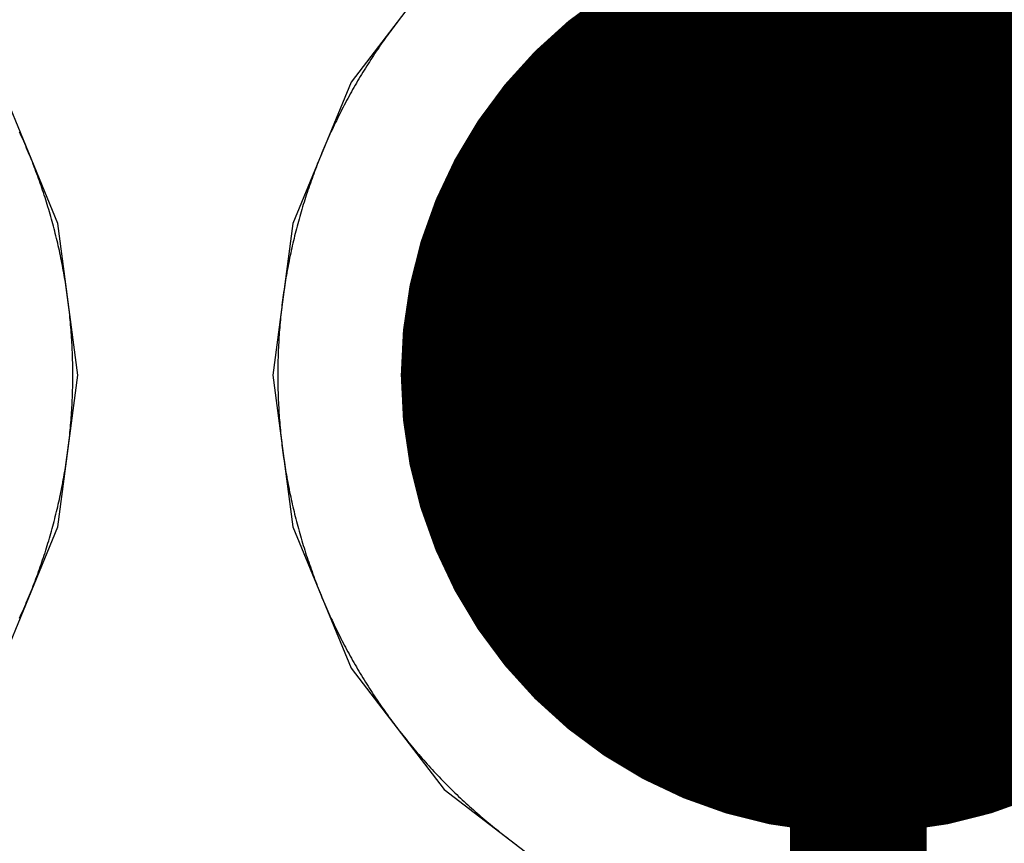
# Model space of a CAD drawing. Extents: x -1.5 to 9, y -3 to 5.
# Tile 153 of 256: x 0.7886 to 0.8607, y 2.8657 to 2.926. Entities that reach past the tile are written whole.
import ezdxf

# ---------------------------------------------------------------- set-up
doc = ezdxf.new("R2010")
doc.units = 0
doc.layers.get('0').update_dxf_attribs({"linetype": 'CONTINUOUS'})
for name, color, linetype in [('qfn16-30-34-a_copper_signal_1', 1, 'CONTINUOUS'), ('qfn16-30-34-a_copper_signal_2', 1, 'CONTINUOUS'), ('qfn16-30-34-a_copper_signal_bot', 5, 'CONTINUOUS'), ('qfn16-30-34-a_copper_signal_top', 1, 'CONTINUOUS'), ('qfn16-30-34-a_drawing_1', 1, 'CONTINUOUS'), ('qfn16-30-34-a_drillmap_1', 1, 'CONTINUOUS'), ('qfn16-30-34-a_pth_drill', 1, 'CONTINUOUS'), ('qfn16-30-34-a_soldermask_bot', 1, 'CONTINUOUS'), ('qfn16-30-34-a_soldermask_top', 1, 'CONTINUOUS')]:
    doc.layers.add(name, color=color, linetype=linetype)

# ---------------------------------------------------------------- blocks, each defined once
blk = doc.blocks.new('D20')
at = {"const_width": 0.005}
blk.add_lwpolyline([(-0.0025, 0, 1), (0.0025, 0, 1)], format="xyb", close=True, dxfattribs=at)
blk = doc.blocks.new('D24')
at = {"const_width": 0.0325}
blk.add_lwpolyline([(-0.01625, 0, 1), (0.01625, 0, 1)], format="xyb", close=True, dxfattribs=at)
blk = doc.blocks.new('D38')
at = {"const_width": 0.0335}
blk.add_lwpolyline([(-0.01675, 0, 1), (0.01675, 0, 1)], format="xyb", close=True, dxfattribs=at)
blk = doc.blocks.new('D60')
at = {"const_width": 0.0225}
blk.add_lwpolyline([(-0.01125, 0, 1), (0.01125, 0, 1)], format="xyb", close=True, dxfattribs=at)
blk = doc.blocks.new('D69')
at = {"const_width": 0.001667}
blk.add_lwpolyline([(-0.000833, 0, 1), (0.000833, 0, 1)], format="xyb", close=True, dxfattribs=at)
blk = doc.blocks.new('D44')
at = {"const_width": 0.0025}
blk.add_lwpolyline([(-0.00125, 0, 1), (0.00125, 0, 1)], format="xyb", close=True, dxfattribs=at)

msp = doc.modelspace()

# ---------------------------------------------------------------- linework, layer by layer
at = {"layer": 'qfn16-30-34-a_copper_signal_1', "color": 1}
for points in [[(0.816432, 2.926066), (0.81632, 2.925921), (0.816208, 2.925775), (0.816097, 2.925629), (0.815987, 2.925483), (0.815877, 2.925336), (0.815768, 2.925188), (0.81566, 2.92504), (0.815552, 2.924892), (0.815445, 2.924743), (0.815339, 2.924594), (0.815233, 2.924444), (0.815128, 2.924294), (0.815023, 2.924143), (0.814919, 2.923992), (0.814816, 2.92384), (0.814713, 2.923688), (0.814612, 2.923535), (0.81451, 2.923383), (0.81441, 2.923229), (0.81431, 2.923075), (0.814211, 2.922921), (0.814112, 2.922767), (0.814014, 2.922611), (0.813917, 2.922456), (0.81382, 2.9223), (0.813724, 2.922144), (0.813629, 2.921987), (0.813535, 2.92183), (0.813441, 2.921672), (0.813348, 2.921514), (0.813255, 2.921356), (0.813163, 2.921197), (0.813072, 2.921038), (0.812982, 2.920878), (0.812892, 2.920718), (0.812803, 2.920558), (0.812715, 2.920397), (0.812627, 2.920236), (0.81254, 2.920075), (0.812454, 2.919913), (0.812368, 2.919751), (0.812283, 2.919588), (0.812199, 2.919425), (0.812115, 2.919262), (0.812033, 2.919098), (0.811951, 2.918934), (0.811869, 2.91877), (0.811789, 2.918605), (0.811709, 2.91844), (0.81163, 2.918275), (0.811551, 2.918109), (0.811473, 2.917943), (0.811396, 2.917776), (0.81132, 2.91761), (0.811244, 2.917443), (0.811169, 2.917275), (0.811095, 2.917107), (0.811022, 2.916939), (0.810949, 2.916771), (0.810877, 2.916602), (0.810806, 2.916433), (0.810735, 2.916264), (0.810665, 2.916095), (0.810596, 2.915925), (0.810528, 2.915754), (0.81046, 2.915584), (0.810393, 2.915413), (0.810327, 2.915242), (0.810262, 2.915071), (0.810197, 2.914899), (0.810133, 2.914727), (0.81007, 2.914555), (0.810008, 2.914383), (0.809946, 2.91421), (0.809885, 2.914037), (0.809825, 2.913864), (0.809765, 2.91369), (0.809707, 2.913516), (0.809649, 2.913342), (0.809591, 2.913168), (0.809535, 2.912994), (0.809479, 2.912819), (0.809424, 2.912644), (0.80937, 2.912469), (0.809317, 2.912293), (0.809264, 2.912118), (0.809212, 2.911942), (0.809161, 2.911765), (0.809111, 2.911589), (0.809061, 2.911413), (0.809012, 2.911236), (0.808964, 2.911059), (0.808917, 2.910882), (0.80887, 2.910704), (0.808824, 2.910527), (0.808779, 2.910349), (0.808735, 2.910171), (0.808691, 2.909993), (0.808649, 2.909814), (0.808607, 2.909636), (0.808566, 2.909457), (0.808525, 2.909278), (0.808485, 2.909099), (0.808447, 2.90892), (0.808408, 2.908741), (0.808371, 2.908561), (0.808335, 2.908381), (0.808299, 2.908201), (0.808264, 2.908021), (0.80823, 2.907841), (0.808196, 2.907661), (0.808163, 2.90748), (0.808131, 2.9073), (0.8081, 2.907119), (0.80807, 2.906938), (0.80804, 2.906757), (0.808012, 2.906576), (0.807984, 2.906395), (0.807957, 2.906213), (0.80793, 2.906032), (0.807904, 2.90585), (0.80788, 2.905669), (0.807856, 2.905487), (0.807832, 2.905305), (0.80781, 2.905123), (0.807788, 2.904941), (0.807767, 2.904758), (0.807747, 2.904576), (0.807728, 2.904394), (0.807709, 2.904211), (0.807691, 2.904029), (0.807674, 2.903846), (0.807658, 2.903664), (0.807643, 2.903481), (0.807628, 2.903298), (0.807614, 2.903115), (0.807601, 2.902932), (0.807589, 2.902749), (0.807577, 2.902566), (0.807567, 2.902383), (0.807557, 2.9022), (0.807548, 2.902017), (0.807539, 2.901834), (0.807532, 2.90165), (0.807525, 2.901467), (0.807519, 2.901284), (0.807514, 2.9011), (0.80751, 2.900917), (0.807506, 2.900734), (0.807504, 2.90055), (0.807501, 2.900367), (0.8075, 2.900183), (0.8075, 2.9), (0.8075, 2.899817), (0.807501, 2.899633), (0.807504, 2.89945), (0.807506, 2.899266), (0.80751, 2.899083), (0.807514, 2.8989), (0.807519, 2.898716), (0.807525, 2.898533), (0.807532, 2.89835), (0.807539, 2.898166), (0.807548, 2.897983), (0.807557, 2.8978), (0.807567, 2.897617), (0.807577, 2.897434), (0.807589, 2.897251), (0.807601, 2.897068), (0.807614, 2.896885), (0.807628, 2.896702), (0.807643, 2.896519), (0.807658, 2.896336), (0.807674, 2.896154), (0.807691, 2.895971), (0.807709, 2.895789), (0.807728, 2.895606), (0.807747, 2.895424), (0.807767, 2.895242), (0.807788, 2.895059), (0.80781, 2.894877), (0.807832, 2.894695), (0.807856, 2.894513), (0.80788, 2.894331), (0.807904, 2.89415), (0.80793, 2.893968), (0.807957, 2.893787), (0.807984, 2.893605), (0.808012, 2.893424), (0.80804, 2.893243), (0.80807, 2.893062), (0.8081, 2.892881), (0.808131, 2.8927), (0.808163, 2.89252), (0.808196, 2.892339), (0.80823, 2.892159), (0.808264, 2.891979), (0.808299, 2.891799), (0.808335, 2.891619), (0.808371, 2.891439), (0.808408, 2.891259), (0.808447, 2.89108), (0.808485, 2.890901), (0.808525, 2.890722), (0.808566, 2.890543), (0.808607, 2.890364), (0.808649, 2.890186), (0.808691, 2.890007), (0.808735, 2.889829), (0.808779, 2.889651), (0.808824, 2.889473), (0.80887, 2.889296), (0.808917, 2.889118), (0.808964, 2.888941), (0.809012, 2.888764), (0.809061, 2.888587), (0.809111, 2.888411), (0.809161, 2.888235), (0.809212, 2.888058), (0.809264, 2.887882), (0.809317, 2.887707), (0.80937, 2.887531), (0.809424, 2.887356), (0.809479, 2.887181), (0.809535, 2.887006), (0.809591, 2.886832), (0.809649, 2.886658), (0.809707, 2.886484), (0.809765, 2.88631), (0.809825, 2.886136), (0.809885, 2.885963), (0.809946, 2.88579), (0.810008, 2.885617), (0.81007, 2.885445), (0.810133, 2.885273), (0.810197, 2.885101), (0.810262, 2.884929), (0.810327, 2.884758), (0.810393, 2.884587), (0.81046, 2.884416), (0.810528, 2.884246), (0.810596, 2.884075), (0.810665, 2.883905), (0.810735, 2.883736), (0.810806, 2.883567), (0.810877, 2.883398), (0.810949, 2.883229), (0.811022, 2.883061), (0.811095, 2.882893), (0.811169, 2.882725), (0.811244, 2.882557), (0.81132, 2.88239), (0.811396, 2.882224), (0.811473, 2.882057), (0.811551, 2.881891), (0.81163, 2.881725), (0.811709, 2.88156), (0.811789, 2.881395), (0.811869, 2.88123), (0.811951, 2.881066), (0.812033, 2.880902), (0.812115, 2.880738), (0.812199, 2.880575), (0.812283, 2.880412), (0.812368, 2.880249), (0.812454, 2.880087), (0.81254, 2.879925), (0.812627, 2.879764), (0.812715, 2.879603), (0.812803, 2.879442), (0.812892, 2.879282), (0.812982, 2.879122), (0.813072, 2.878962), (0.813163, 2.878803), (0.813255, 2.878644), (0.813348, 2.878486), (0.813441, 2.878328), (0.813535, 2.87817), (0.813629, 2.878013), (0.813724, 2.877856), (0.81382, 2.8777), (0.813917, 2.877544), (0.814014, 2.877389), (0.814112, 2.877233), (0.814211, 2.877079), (0.81431, 2.876925), (0.81441, 2.876771), (0.81451, 2.876617), (0.814612, 2.876465), (0.814713, 2.876312), (0.814816, 2.87616), (0.814919, 2.876008), (0.815023, 2.875857), (0.815128, 2.875706), (0.815233, 2.875556), (0.815339, 2.875406), (0.815445, 2.875257), (0.815552, 2.875108), (0.81566, 2.87496), (0.815768, 2.874812), (0.815877, 2.874664), (0.815987, 2.874517), (0.816097, 2.874371), (0.816208, 2.874225), (0.81632, 2.874079), (0.816432, 2.873934), (0.816545, 2.873789), (0.816658, 2.873645), (0.816772, 2.873502), (0.816887, 2.873358), (0.817002, 2.873216), (0.817118, 2.873074), (0.817234, 2.872932), (0.817351, 2.872791), (0.817469, 2.87265), (0.817588, 2.87251), (0.817707, 2.87237), (0.817826, 2.872231), (0.817946, 2.872093), (0.818067, 2.871955), (0.818188, 2.871817), (0.81831, 2.87168), (0.818433, 2.871544), (0.818556, 2.871408), (0.818679, 2.871272), (0.818804, 2.871137), (0.818928, 2.871003), (0.819054, 2.870869), (0.81918, 2.870736), (0.819307, 2.870603), (0.819434, 2.870471), (0.819561, 2.87034), (0.81969, 2.870208), (0.819818, 2.870078), (0.819948, 2.869948), (0.820078, 2.869818), (0.820208, 2.86969), (0.82034, 2.869561), (0.820471, 2.869434), (0.820603, 2.869307), (0.820736, 2.86918), (0.820869, 2.869054), (0.821003, 2.868928), (0.821137, 2.868804), (0.821272, 2.868679), (0.821408, 2.868556), (0.821544, 2.868433), (0.82168, 2.86831), (0.821817, 2.868188), (0.821955, 2.868067), (0.822093, 2.867946), (0.822231, 2.867826), (0.82237, 2.867706), (0.82251, 2.867588), (0.82265, 2.867469), (0.822791, 2.867352), (0.822932, 2.867234), (0.823074, 2.867118), (0.823216, 2.867002), (0.823359, 2.866887), (0.823502, 2.866772), (0.823645, 2.866658), (0.823789, 2.866545), (0.823934, 2.866432), (0.824079, 2.86632), (0.824225, 2.866208), (0.824371, 2.866097), (0.824517, 2.865987), (0.824664, 2.865877), (0.824812, 2.865768), (0.82496, 2.86566)], [(0.788604, 2.882224), (0.78868, 2.88239), (0.788756, 2.882557), (0.788831, 2.882725), (0.788905, 2.882893), (0.788978, 2.883061), (0.789051, 2.883229), (0.789123, 2.883398), (0.789194, 2.883567), (0.789265, 2.883736), (0.789335, 2.883905), (0.789404, 2.884075), (0.789472, 2.884246), (0.78954, 2.884416), (0.789607, 2.884587), (0.789673, 2.884758), (0.789738, 2.884929), (0.789803, 2.885101), (0.789867, 2.885273), (0.78993, 2.885445), (0.789992, 2.885617), (0.790054, 2.88579), (0.790115, 2.885963), (0.790175, 2.886136), (0.790235, 2.88631), (0.790293, 2.886484), (0.790351, 2.886658), (0.790409, 2.886832), (0.790465, 2.887006), (0.790521, 2.887181), (0.790576, 2.887356), (0.79063, 2.887531), (0.790683, 2.887707), (0.790736, 2.887882), (0.790788, 2.888058), (0.790839, 2.888235), (0.790889, 2.888411), (0.790939, 2.888587), (0.790988, 2.888764), (0.791036, 2.888941), (0.791083, 2.889118), (0.79113, 2.889296), (0.791176, 2.889473), (0.791221, 2.889651), (0.791265, 2.889829), (0.791309, 2.890007), (0.791351, 2.890186), (0.791393, 2.890364), (0.791434, 2.890543), (0.791475, 2.890722), (0.791515, 2.890901), (0.791553, 2.89108), (0.791592, 2.891259), (0.791629, 2.891439), (0.791665, 2.891619), (0.791701, 2.891799), (0.791736, 2.891979), (0.79177, 2.892159), (0.791804, 2.892339), (0.791837, 2.89252), (0.791869, 2.8927), (0.7919, 2.892881), (0.79193, 2.893062), (0.79196, 2.893243), (0.791988, 2.893424), (0.792016, 2.893605), (0.792043, 2.893787), (0.79207, 2.893968), (0.792096, 2.89415), (0.79212, 2.894331), (0.792144, 2.894513), (0.792168, 2.894695), (0.79219, 2.894877), (0.792212, 2.895059), (0.792233, 2.895242), (0.792253, 2.895424), (0.792272, 2.895606), (0.792291, 2.895789), (0.792309, 2.895971), (0.792326, 2.896154), (0.792342, 2.896336), (0.792357, 2.896519), (0.792372, 2.896702), (0.792386, 2.896885), (0.792399, 2.897068), (0.792411, 2.897251), (0.792423, 2.897434), (0.792433, 2.897617), (0.792443, 2.8978), (0.792452, 2.897983), (0.792461, 2.898166), (0.792468, 2.89835), (0.792475, 2.898533), (0.792481, 2.898716), (0.792486, 2.8989), (0.79249, 2.899083), (0.792494, 2.899266), (0.792496, 2.89945), (0.792499, 2.899633), (0.7925, 2.899817), (0.7925, 2.9), (0.7925, 2.900183), (0.792499, 2.900367), (0.792496, 2.90055), (0.792494, 2.900734), (0.79249, 2.900917), (0.792486, 2.9011), (0.792481, 2.901284), (0.792475, 2.901467), (0.792468, 2.90165), (0.792461, 2.901834), (0.792452, 2.902017), (0.792443, 2.9022), (0.792433, 2.902383), (0.792423, 2.902566), (0.792411, 2.902749), (0.792399, 2.902932), (0.792386, 2.903115), (0.792372, 2.903298), (0.792357, 2.903481), (0.792342, 2.903664), (0.792326, 2.903846), (0.792309, 2.904029), (0.792291, 2.904211), (0.792272, 2.904394), (0.792253, 2.904576), (0.792233, 2.904758), (0.792212, 2.904941), (0.79219, 2.905123), (0.792168, 2.905305), (0.792144, 2.905487), (0.79212, 2.905669), (0.792096, 2.90585), (0.79207, 2.906032), (0.792043, 2.906213), (0.792016, 2.906395), (0.791988, 2.906576), (0.79196, 2.906757), (0.79193, 2.906938), (0.7919, 2.907119), (0.791869, 2.9073), (0.791837, 2.90748), (0.791804, 2.907661), (0.79177, 2.907841), (0.791736, 2.908021), (0.791701, 2.908201), (0.791665, 2.908381), (0.791629, 2.908561), (0.791592, 2.908741), (0.791553, 2.90892), (0.791515, 2.909099), (0.791475, 2.909278), (0.791434, 2.909457), (0.791393, 2.909636), (0.791351, 2.909814), (0.791309, 2.909993), (0.791265, 2.910171), (0.791221, 2.910349), (0.791176, 2.910527), (0.79113, 2.910704), (0.791083, 2.910882), (0.791036, 2.911059), (0.790988, 2.911236), (0.790939, 2.911413), (0.790889, 2.911589), (0.790839, 2.911765), (0.790788, 2.911942), (0.790736, 2.912118), (0.790683, 2.912293), (0.79063, 2.912469), (0.790576, 2.912644), (0.790521, 2.912819), (0.790465, 2.912994), (0.790409, 2.913168), (0.790351, 2.913342), (0.790293, 2.913516), (0.790235, 2.91369), (0.790175, 2.913864), (0.790115, 2.914037), (0.790054, 2.91421), (0.789992, 2.914383), (0.78993, 2.914555), (0.789867, 2.914727), (0.789803, 2.914899), (0.789738, 2.915071), (0.789673, 2.915242), (0.789607, 2.915413), (0.78954, 2.915584), (0.789472, 2.915754), (0.789404, 2.915925), (0.789335, 2.916095), (0.789265, 2.916264), (0.789194, 2.916433), (0.789123, 2.916602), (0.789051, 2.916771), (0.788978, 2.916939), (0.788905, 2.917107), (0.788831, 2.917275), (0.788756, 2.917443), (0.78868, 2.91761), (0.788604, 2.917776)]]:
    msp.add_lwpolyline(points, dxfattribs=at)
at = {"layer": 'qfn16-30-34-a_copper_signal_2', "color": 1}
for points in [[(0.816432, 2.926066), (0.81632, 2.925921), (0.816208, 2.925775), (0.816097, 2.925629), (0.815987, 2.925483), (0.815877, 2.925336), (0.815768, 2.925188), (0.81566, 2.92504), (0.815552, 2.924892), (0.815445, 2.924743), (0.815339, 2.924594), (0.815233, 2.924444), (0.815128, 2.924294), (0.815023, 2.924143), (0.814919, 2.923992), (0.814816, 2.92384), (0.814713, 2.923688), (0.814612, 2.923535), (0.81451, 2.923383), (0.81441, 2.923229), (0.81431, 2.923075), (0.814211, 2.922921), (0.814112, 2.922767), (0.814014, 2.922611), (0.813917, 2.922456), (0.81382, 2.9223), (0.813724, 2.922144), (0.813629, 2.921987), (0.813535, 2.92183), (0.813441, 2.921672), (0.813348, 2.921514), (0.813255, 2.921356), (0.813163, 2.921197), (0.813072, 2.921038), (0.812982, 2.920878), (0.812892, 2.920718), (0.812803, 2.920558), (0.812715, 2.920397), (0.812627, 2.920236), (0.81254, 2.920075), (0.812454, 2.919913), (0.812368, 2.919751), (0.812283, 2.919588), (0.812199, 2.919425), (0.812115, 2.919262), (0.812033, 2.919098), (0.811951, 2.918934), (0.811869, 2.91877), (0.811789, 2.918605), (0.811709, 2.91844), (0.81163, 2.918275), (0.811551, 2.918109), (0.811473, 2.917943), (0.811396, 2.917776), (0.81132, 2.91761), (0.811244, 2.917443), (0.811169, 2.917275), (0.811095, 2.917107), (0.811022, 2.916939), (0.810949, 2.916771), (0.810877, 2.916602), (0.810806, 2.916433), (0.810735, 2.916264), (0.810665, 2.916095), (0.810596, 2.915925), (0.810528, 2.915754), (0.81046, 2.915584), (0.810393, 2.915413), (0.810327, 2.915242), (0.810262, 2.915071), (0.810197, 2.914899), (0.810133, 2.914727), (0.81007, 2.914555), (0.810008, 2.914383), (0.809946, 2.91421), (0.809885, 2.914037), (0.809825, 2.913864), (0.809765, 2.91369), (0.809707, 2.913516), (0.809649, 2.913342), (0.809591, 2.913168), (0.809535, 2.912994), (0.809479, 2.912819), (0.809424, 2.912644), (0.80937, 2.912469), (0.809317, 2.912293), (0.809264, 2.912118), (0.809212, 2.911942), (0.809161, 2.911765), (0.809111, 2.911589), (0.809061, 2.911413), (0.809012, 2.911236), (0.808964, 2.911059), (0.808917, 2.910882), (0.80887, 2.910704), (0.808824, 2.910527), (0.808779, 2.910349), (0.808735, 2.910171), (0.808691, 2.909993), (0.808649, 2.909814), (0.808607, 2.909636), (0.808566, 2.909457), (0.808525, 2.909278), (0.808485, 2.909099), (0.808447, 2.90892), (0.808408, 2.908741), (0.808371, 2.908561), (0.808335, 2.908381), (0.808299, 2.908201), (0.808264, 2.908021), (0.80823, 2.907841), (0.808196, 2.907661), (0.808163, 2.90748), (0.808131, 2.9073), (0.8081, 2.907119), (0.80807, 2.906938), (0.80804, 2.906757), (0.808012, 2.906576), (0.807984, 2.906395), (0.807957, 2.906213), (0.80793, 2.906032), (0.807904, 2.90585), (0.80788, 2.905669), (0.807856, 2.905487), (0.807832, 2.905305), (0.80781, 2.905123), (0.807788, 2.904941), (0.807767, 2.904758), (0.807747, 2.904576), (0.807728, 2.904394), (0.807709, 2.904211), (0.807691, 2.904029), (0.807674, 2.903846), (0.807658, 2.903664), (0.807643, 2.903481), (0.807628, 2.903298), (0.807614, 2.903115), (0.807601, 2.902932), (0.807589, 2.902749), (0.807577, 2.902566), (0.807567, 2.902383), (0.807557, 2.9022), (0.807548, 2.902017), (0.807539, 2.901834), (0.807532, 2.90165), (0.807525, 2.901467), (0.807519, 2.901284), (0.807514, 2.9011), (0.80751, 2.900917), (0.807506, 2.900734), (0.807504, 2.90055), (0.807501, 2.900367), (0.8075, 2.900183), (0.8075, 2.9), (0.8075, 2.899817), (0.807501, 2.899633), (0.807504, 2.89945), (0.807506, 2.899266), (0.80751, 2.899083), (0.807514, 2.8989), (0.807519, 2.898716), (0.807525, 2.898533), (0.807532, 2.89835), (0.807539, 2.898166), (0.807548, 2.897983), (0.807557, 2.8978), (0.807567, 2.897617), (0.807577, 2.897434), (0.807589, 2.897251), (0.807601, 2.897068), (0.807614, 2.896885), (0.807628, 2.896702), (0.807643, 2.896519), (0.807658, 2.896336), (0.807674, 2.896154), (0.807691, 2.895971), (0.807709, 2.895789), (0.807728, 2.895606), (0.807747, 2.895424), (0.807767, 2.895242), (0.807788, 2.895059), (0.80781, 2.894877), (0.807832, 2.894695), (0.807856, 2.894513), (0.80788, 2.894331), (0.807904, 2.89415), (0.80793, 2.893968), (0.807957, 2.893787), (0.807984, 2.893605), (0.808012, 2.893424), (0.80804, 2.893243), (0.80807, 2.893062), (0.8081, 2.892881), (0.808131, 2.8927), (0.808163, 2.89252), (0.808196, 2.892339), (0.80823, 2.892159), (0.808264, 2.891979), (0.808299, 2.891799), (0.808335, 2.891619), (0.808371, 2.891439), (0.808408, 2.891259), (0.808447, 2.89108), (0.808485, 2.890901), (0.808525, 2.890722), (0.808566, 2.890543), (0.808607, 2.890364), (0.808649, 2.890186), (0.808691, 2.890007), (0.808735, 2.889829), (0.808779, 2.889651), (0.808824, 2.889473), (0.80887, 2.889296), (0.808917, 2.889118), (0.808964, 2.888941), (0.809012, 2.888764), (0.809061, 2.888587), (0.809111, 2.888411), (0.809161, 2.888235), (0.809212, 2.888058), (0.809264, 2.887882), (0.809317, 2.887707), (0.80937, 2.887531), (0.809424, 2.887356), (0.809479, 2.887181), (0.809535, 2.887006), (0.809591, 2.886832), (0.809649, 2.886658), (0.809707, 2.886484), (0.809765, 2.88631), (0.809825, 2.886136), (0.809885, 2.885963), (0.809946, 2.88579), (0.810008, 2.885617), (0.81007, 2.885445), (0.810133, 2.885273), (0.810197, 2.885101), (0.810262, 2.884929), (0.810327, 2.884758), (0.810393, 2.884587), (0.81046, 2.884416), (0.810528, 2.884246), (0.810596, 2.884075), (0.810665, 2.883905), (0.810735, 2.883736), (0.810806, 2.883567), (0.810877, 2.883398), (0.810949, 2.883229), (0.811022, 2.883061), (0.811095, 2.882893), (0.811169, 2.882725), (0.811244, 2.882557), (0.81132, 2.88239), (0.811396, 2.882224), (0.811473, 2.882057), (0.811551, 2.881891), (0.81163, 2.881725), (0.811709, 2.88156), (0.811789, 2.881395), (0.811869, 2.88123), (0.811951, 2.881066), (0.812033, 2.880902), (0.812115, 2.880738), (0.812199, 2.880575), (0.812283, 2.880412), (0.812368, 2.880249), (0.812454, 2.880087), (0.81254, 2.879925), (0.812627, 2.879764), (0.812715, 2.879603), (0.812803, 2.879442), (0.812892, 2.879282), (0.812982, 2.879122), (0.813072, 2.878962), (0.813163, 2.878803), (0.813255, 2.878644), (0.813348, 2.878486), (0.813441, 2.878328), (0.813535, 2.87817), (0.813629, 2.878013), (0.813724, 2.877856), (0.81382, 2.8777), (0.813917, 2.877544), (0.814014, 2.877389), (0.814112, 2.877233), (0.814211, 2.877079), (0.81431, 2.876925), (0.81441, 2.876771), (0.81451, 2.876617), (0.814612, 2.876465), (0.814713, 2.876312), (0.814816, 2.87616), (0.814919, 2.876008), (0.815023, 2.875857), (0.815128, 2.875706), (0.815233, 2.875556), (0.815339, 2.875406), (0.815445, 2.875257), (0.815552, 2.875108), (0.81566, 2.87496), (0.815768, 2.874812), (0.815877, 2.874664), (0.815987, 2.874517), (0.816097, 2.874371), (0.816208, 2.874225), (0.81632, 2.874079), (0.816432, 2.873934), (0.816545, 2.873789), (0.816658, 2.873645), (0.816772, 2.873502), (0.816887, 2.873358), (0.817002, 2.873216), (0.817118, 2.873074), (0.817234, 2.872932), (0.817351, 2.872791), (0.817469, 2.87265), (0.817588, 2.87251), (0.817707, 2.87237), (0.817826, 2.872231), (0.817946, 2.872093), (0.818067, 2.871955), (0.818188, 2.871817), (0.81831, 2.87168), (0.818433, 2.871544), (0.818556, 2.871408), (0.818679, 2.871272), (0.818804, 2.871137), (0.818928, 2.871003), (0.819054, 2.870869), (0.81918, 2.870736), (0.819307, 2.870603), (0.819434, 2.870471), (0.819561, 2.87034), (0.81969, 2.870208), (0.819818, 2.870078), (0.819948, 2.869948), (0.820078, 2.869818), (0.820208, 2.86969), (0.82034, 2.869561), (0.820471, 2.869434), (0.820603, 2.869307), (0.820736, 2.86918), (0.820869, 2.869054), (0.821003, 2.868928), (0.821137, 2.868804), (0.821272, 2.868679), (0.821408, 2.868556), (0.821544, 2.868433), (0.82168, 2.86831), (0.821817, 2.868188), (0.821955, 2.868067), (0.822093, 2.867946), (0.822231, 2.867826), (0.82237, 2.867706), (0.82251, 2.867588), (0.82265, 2.867469), (0.822791, 2.867352), (0.822932, 2.867234), (0.823074, 2.867118), (0.823216, 2.867002), (0.823359, 2.866887), (0.823502, 2.866772), (0.823645, 2.866658), (0.823789, 2.866545), (0.823934, 2.866432), (0.824079, 2.86632), (0.824225, 2.866208), (0.824371, 2.866097), (0.824517, 2.865987), (0.824664, 2.865877), (0.824812, 2.865768), (0.82496, 2.86566)], [(0.788604, 2.882224), (0.78868, 2.88239), (0.788756, 2.882557), (0.788831, 2.882725), (0.788905, 2.882893), (0.788978, 2.883061), (0.789051, 2.883229), (0.789123, 2.883398), (0.789194, 2.883567), (0.789265, 2.883736), (0.789335, 2.883905), (0.789404, 2.884075), (0.789472, 2.884246), (0.78954, 2.884416), (0.789607, 2.884587), (0.789673, 2.884758), (0.789738, 2.884929), (0.789803, 2.885101), (0.789867, 2.885273), (0.78993, 2.885445), (0.789992, 2.885617), (0.790054, 2.88579), (0.790115, 2.885963), (0.790175, 2.886136), (0.790235, 2.88631), (0.790293, 2.886484), (0.790351, 2.886658), (0.790409, 2.886832), (0.790465, 2.887006), (0.790521, 2.887181), (0.790576, 2.887356), (0.79063, 2.887531), (0.790683, 2.887707), (0.790736, 2.887882), (0.790788, 2.888058), (0.790839, 2.888235), (0.790889, 2.888411), (0.790939, 2.888587), (0.790988, 2.888764), (0.791036, 2.888941), (0.791083, 2.889118), (0.79113, 2.889296), (0.791176, 2.889473), (0.791221, 2.889651), (0.791265, 2.889829), (0.791309, 2.890007), (0.791351, 2.890186), (0.791393, 2.890364), (0.791434, 2.890543), (0.791475, 2.890722), (0.791515, 2.890901), (0.791553, 2.89108), (0.791592, 2.891259), (0.791629, 2.891439), (0.791665, 2.891619), (0.791701, 2.891799), (0.791736, 2.891979), (0.79177, 2.892159), (0.791804, 2.892339), (0.791837, 2.89252), (0.791869, 2.8927), (0.7919, 2.892881), (0.79193, 2.893062), (0.79196, 2.893243), (0.791988, 2.893424), (0.792016, 2.893605), (0.792043, 2.893787), (0.79207, 2.893968), (0.792096, 2.89415), (0.79212, 2.894331), (0.792144, 2.894513), (0.792168, 2.894695), (0.79219, 2.894877), (0.792212, 2.895059), (0.792233, 2.895242), (0.792253, 2.895424), (0.792272, 2.895606), (0.792291, 2.895789), (0.792309, 2.895971), (0.792326, 2.896154), (0.792342, 2.896336), (0.792357, 2.896519), (0.792372, 2.896702), (0.792386, 2.896885), (0.792399, 2.897068), (0.792411, 2.897251), (0.792423, 2.897434), (0.792433, 2.897617), (0.792443, 2.8978), (0.792452, 2.897983), (0.792461, 2.898166), (0.792468, 2.89835), (0.792475, 2.898533), (0.792481, 2.898716), (0.792486, 2.8989), (0.79249, 2.899083), (0.792494, 2.899266), (0.792496, 2.89945), (0.792499, 2.899633), (0.7925, 2.899817), (0.7925, 2.9), (0.7925, 2.900183), (0.792499, 2.900367), (0.792496, 2.90055), (0.792494, 2.900734), (0.79249, 2.900917), (0.792486, 2.9011), (0.792481, 2.901284), (0.792475, 2.901467), (0.792468, 2.90165), (0.792461, 2.901834), (0.792452, 2.902017), (0.792443, 2.9022), (0.792433, 2.902383), (0.792423, 2.902566), (0.792411, 2.902749), (0.792399, 2.902932), (0.792386, 2.903115), (0.792372, 2.903298), (0.792357, 2.903481), (0.792342, 2.903664), (0.792326, 2.903846), (0.792309, 2.904029), (0.792291, 2.904211), (0.792272, 2.904394), (0.792253, 2.904576), (0.792233, 2.904758), (0.792212, 2.904941), (0.79219, 2.905123), (0.792168, 2.905305), (0.792144, 2.905487), (0.79212, 2.905669), (0.792096, 2.90585), (0.79207, 2.906032), (0.792043, 2.906213), (0.792016, 2.906395), (0.791988, 2.906576), (0.79196, 2.906757), (0.79193, 2.906938), (0.7919, 2.907119), (0.791869, 2.9073), (0.791837, 2.90748), (0.791804, 2.907661), (0.79177, 2.907841), (0.791736, 2.908021), (0.791701, 2.908201), (0.791665, 2.908381), (0.791629, 2.908561), (0.791592, 2.908741), (0.791553, 2.90892), (0.791515, 2.909099), (0.791475, 2.909278), (0.791434, 2.909457), (0.791393, 2.909636), (0.791351, 2.909814), (0.791309, 2.909993), (0.791265, 2.910171), (0.791221, 2.910349), (0.791176, 2.910527), (0.79113, 2.910704), (0.791083, 2.910882), (0.791036, 2.911059), (0.790988, 2.911236), (0.790939, 2.911413), (0.790889, 2.911589), (0.790839, 2.911765), (0.790788, 2.911942), (0.790736, 2.912118), (0.790683, 2.912293), (0.79063, 2.912469), (0.790576, 2.912644), (0.790521, 2.912819), (0.790465, 2.912994), (0.790409, 2.913168), (0.790351, 2.913342), (0.790293, 2.913516), (0.790235, 2.91369), (0.790175, 2.913864), (0.790115, 2.914037), (0.790054, 2.91421), (0.789992, 2.914383), (0.78993, 2.914555), (0.789867, 2.914727), (0.789803, 2.914899), (0.789738, 2.915071), (0.789673, 2.915242), (0.789607, 2.915413), (0.78954, 2.915584), (0.789472, 2.915754), (0.789404, 2.915925), (0.789335, 2.916095), (0.789265, 2.916264), (0.789194, 2.916433), (0.789123, 2.916602), (0.789051, 2.916771), (0.788978, 2.916939), (0.788905, 2.917107), (0.788831, 2.917275), (0.788756, 2.917443), (0.78868, 2.91761), (0.788604, 2.917776)]]:
    msp.add_lwpolyline(points, dxfattribs=at)
at = {"layer": 'qfn16-30-34-a_copper_signal_bot', "color": 5}
for points in [[(0.85, 2.942867), (0.838905, 2.941406), (0.828567, 2.937124), (0.819689, 2.930311), (0.812876, 2.921433), (0.808594, 2.911095), (0.807133, 2.9), (0.808594, 2.888905), (0.812876, 2.878567), (0.819689, 2.869689), (0.828567, 2.862876)], [(0.787124, 2.878567), (0.791406, 2.888905), (0.792867, 2.9), (0.791406, 2.911095), (0.787124, 2.921433)]]:
    msp.add_lwpolyline(points, dxfattribs=at)
at = {"layer": 'qfn16-30-34-a_copper_signal_top', "color": 1}
for points in [[(0.816432, 2.926066), (0.81632, 2.925921), (0.816208, 2.925775), (0.816097, 2.925629), (0.815987, 2.925483), (0.815877, 2.925336), (0.815768, 2.925188), (0.81566, 2.92504), (0.815552, 2.924892), (0.815445, 2.924743), (0.815339, 2.924594), (0.815233, 2.924444), (0.815128, 2.924294), (0.815023, 2.924143), (0.814919, 2.923992), (0.814816, 2.92384), (0.814713, 2.923688), (0.814612, 2.923535), (0.81451, 2.923383), (0.81441, 2.923229), (0.81431, 2.923075), (0.814211, 2.922921), (0.814112, 2.922767), (0.814014, 2.922611), (0.813917, 2.922456), (0.81382, 2.9223), (0.813724, 2.922144), (0.813629, 2.921987), (0.813535, 2.92183), (0.813441, 2.921672), (0.813348, 2.921514), (0.813255, 2.921356), (0.813163, 2.921197), (0.813072, 2.921038), (0.812982, 2.920878), (0.812892, 2.920718), (0.812803, 2.920558), (0.812715, 2.920397), (0.812627, 2.920236), (0.81254, 2.920075), (0.812454, 2.919913), (0.812368, 2.919751), (0.812283, 2.919588), (0.812199, 2.919425), (0.812115, 2.919262), (0.812033, 2.919098), (0.811951, 2.918934), (0.811869, 2.91877), (0.811789, 2.918605), (0.811709, 2.91844), (0.81163, 2.918275), (0.811551, 2.918109), (0.811473, 2.917943), (0.811396, 2.917776), (0.81132, 2.91761), (0.811244, 2.917443), (0.811169, 2.917275), (0.811095, 2.917107), (0.811022, 2.916939), (0.810949, 2.916771), (0.810877, 2.916602), (0.810806, 2.916433), (0.810735, 2.916264), (0.810665, 2.916095), (0.810596, 2.915925), (0.810528, 2.915754), (0.81046, 2.915584), (0.810393, 2.915413), (0.810327, 2.915242), (0.810262, 2.915071), (0.810197, 2.914899), (0.810133, 2.914727), (0.81007, 2.914555), (0.810008, 2.914383), (0.809946, 2.91421), (0.809885, 2.914037), (0.809825, 2.913864), (0.809765, 2.91369), (0.809707, 2.913516), (0.809649, 2.913342), (0.809591, 2.913168), (0.809535, 2.912994), (0.809479, 2.912819), (0.809424, 2.912644), (0.80937, 2.912469), (0.809317, 2.912293), (0.809264, 2.912118), (0.809212, 2.911942), (0.809161, 2.911765), (0.809111, 2.911589), (0.809061, 2.911413), (0.809012, 2.911236), (0.808964, 2.911059), (0.808917, 2.910882), (0.80887, 2.910704), (0.808824, 2.910527), (0.808779, 2.910349), (0.808735, 2.910171), (0.808691, 2.909993), (0.808649, 2.909814), (0.808607, 2.909636), (0.808566, 2.909457), (0.808525, 2.909278), (0.808485, 2.909099), (0.808447, 2.90892), (0.808408, 2.908741), (0.808371, 2.908561), (0.808335, 2.908381), (0.808299, 2.908201), (0.808264, 2.908021), (0.80823, 2.907841), (0.808196, 2.907661), (0.808163, 2.90748), (0.808131, 2.9073), (0.8081, 2.907119), (0.80807, 2.906938), (0.80804, 2.906757), (0.808012, 2.906576), (0.807984, 2.906395), (0.807957, 2.906213), (0.80793, 2.906032), (0.807904, 2.90585), (0.80788, 2.905669), (0.807856, 2.905487), (0.807832, 2.905305), (0.80781, 2.905123), (0.807788, 2.904941), (0.807767, 2.904758), (0.807747, 2.904576), (0.807728, 2.904394), (0.807709, 2.904211), (0.807691, 2.904029), (0.807674, 2.903846), (0.807658, 2.903664), (0.807643, 2.903481), (0.807628, 2.903298), (0.807614, 2.903115), (0.807601, 2.902932), (0.807589, 2.902749), (0.807577, 2.902566), (0.807567, 2.902383), (0.807557, 2.9022), (0.807548, 2.902017), (0.807539, 2.901834), (0.807532, 2.90165), (0.807525, 2.901467), (0.807519, 2.901284), (0.807514, 2.9011), (0.80751, 2.900917), (0.807506, 2.900734), (0.807504, 2.90055), (0.807501, 2.900367), (0.8075, 2.900183), (0.8075, 2.9), (0.8075, 2.899817), (0.807501, 2.899633), (0.807504, 2.89945), (0.807506, 2.899266), (0.80751, 2.899083), (0.807514, 2.8989), (0.807519, 2.898716), (0.807525, 2.898533), (0.807532, 2.89835), (0.807539, 2.898166), (0.807548, 2.897983), (0.807557, 2.8978), (0.807567, 2.897617), (0.807577, 2.897434), (0.807589, 2.897251), (0.807601, 2.897068), (0.807614, 2.896885), (0.807628, 2.896702), (0.807643, 2.896519), (0.807658, 2.896336), (0.807674, 2.896154), (0.807691, 2.895971), (0.807709, 2.895789), (0.807728, 2.895606), (0.807747, 2.895424), (0.807767, 2.895242), (0.807788, 2.895059), (0.80781, 2.894877), (0.807832, 2.894695), (0.807856, 2.894513), (0.80788, 2.894331), (0.807904, 2.89415), (0.80793, 2.893968), (0.807957, 2.893787), (0.807984, 2.893605), (0.808012, 2.893424), (0.80804, 2.893243), (0.80807, 2.893062), (0.8081, 2.892881), (0.808131, 2.8927), (0.808163, 2.89252), (0.808196, 2.892339), (0.80823, 2.892159), (0.808264, 2.891979), (0.808299, 2.891799), (0.808335, 2.891619), (0.808371, 2.891439), (0.808408, 2.891259), (0.808447, 2.89108), (0.808485, 2.890901), (0.808525, 2.890722), (0.808566, 2.890543), (0.808607, 2.890364), (0.808649, 2.890186), (0.808691, 2.890007), (0.808735, 2.889829), (0.808779, 2.889651), (0.808824, 2.889473), (0.80887, 2.889296), (0.808917, 2.889118), (0.808964, 2.888941), (0.809012, 2.888764), (0.809061, 2.888587), (0.809111, 2.888411), (0.809161, 2.888235), (0.809212, 2.888058), (0.809264, 2.887882), (0.809317, 2.887707), (0.80937, 2.887531), (0.809424, 2.887356), (0.809479, 2.887181), (0.809535, 2.887006), (0.809591, 2.886832), (0.809649, 2.886658), (0.809707, 2.886484), (0.809765, 2.88631), (0.809825, 2.886136), (0.809885, 2.885963), (0.809946, 2.88579), (0.810008, 2.885617), (0.81007, 2.885445), (0.810133, 2.885273), (0.810197, 2.885101), (0.810262, 2.884929), (0.810327, 2.884758), (0.810393, 2.884587), (0.81046, 2.884416), (0.810528, 2.884246), (0.810596, 2.884075), (0.810665, 2.883905), (0.810735, 2.883736), (0.810806, 2.883567), (0.810877, 2.883398), (0.810949, 2.883229), (0.811022, 2.883061), (0.811095, 2.882893), (0.811169, 2.882725), (0.811244, 2.882557), (0.81132, 2.88239), (0.811396, 2.882224), (0.811473, 2.882057), (0.811551, 2.881891), (0.81163, 2.881725), (0.811709, 2.88156), (0.811789, 2.881395), (0.811869, 2.88123), (0.811951, 2.881066), (0.812033, 2.880902), (0.812115, 2.880738), (0.812199, 2.880575), (0.812283, 2.880412), (0.812368, 2.880249), (0.812454, 2.880087), (0.81254, 2.879925), (0.812627, 2.879764), (0.812715, 2.879603), (0.812803, 2.879442), (0.812892, 2.879282), (0.812982, 2.879122), (0.813072, 2.878962), (0.813163, 2.878803), (0.813255, 2.878644), (0.813348, 2.878486), (0.813441, 2.878328), (0.813535, 2.87817), (0.813629, 2.878013), (0.813724, 2.877856), (0.81382, 2.8777), (0.813917, 2.877544), (0.814014, 2.877389), (0.814112, 2.877233), (0.814211, 2.877079), (0.81431, 2.876925), (0.81441, 2.876771), (0.81451, 2.876617), (0.814612, 2.876465), (0.814713, 2.876312), (0.814816, 2.87616), (0.814919, 2.876008), (0.815023, 2.875857), (0.815128, 2.875706), (0.815233, 2.875556), (0.815339, 2.875406), (0.815445, 2.875257), (0.815552, 2.875108), (0.81566, 2.87496), (0.815768, 2.874812), (0.815877, 2.874664), (0.815987, 2.874517), (0.816097, 2.874371), (0.816208, 2.874225), (0.81632, 2.874079), (0.816432, 2.873934), (0.816545, 2.873789), (0.816658, 2.873645), (0.816772, 2.873502), (0.816887, 2.873358), (0.817002, 2.873216), (0.817118, 2.873074), (0.817234, 2.872932), (0.817351, 2.872791), (0.817469, 2.87265), (0.817588, 2.87251), (0.817707, 2.87237), (0.817826, 2.872231), (0.817946, 2.872093), (0.818067, 2.871955), (0.818188, 2.871817), (0.81831, 2.87168), (0.818433, 2.871544), (0.818556, 2.871408), (0.818679, 2.871272), (0.818804, 2.871137), (0.818928, 2.871003), (0.819054, 2.870869), (0.81918, 2.870736), (0.819307, 2.870603), (0.819434, 2.870471), (0.819561, 2.87034), (0.81969, 2.870208), (0.819818, 2.870078), (0.819948, 2.869948), (0.820078, 2.869818), (0.820208, 2.86969), (0.82034, 2.869561), (0.820471, 2.869434), (0.820603, 2.869307), (0.820736, 2.86918), (0.820869, 2.869054), (0.821003, 2.868928), (0.821137, 2.868804), (0.821272, 2.868679), (0.821408, 2.868556), (0.821544, 2.868433), (0.82168, 2.86831), (0.821817, 2.868188), (0.821955, 2.868067), (0.822093, 2.867946), (0.822231, 2.867826), (0.82237, 2.867706), (0.82251, 2.867588), (0.82265, 2.867469), (0.822791, 2.867352), (0.822932, 2.867234), (0.823074, 2.867118), (0.823216, 2.867002), (0.823359, 2.866887), (0.823502, 2.866772), (0.823645, 2.866658), (0.823789, 2.866545), (0.823934, 2.866432), (0.824079, 2.86632), (0.824225, 2.866208), (0.824371, 2.866097), (0.824517, 2.865987), (0.824664, 2.865877), (0.824812, 2.865768), (0.82496, 2.86566)], [(0.788604, 2.882224), (0.78868, 2.88239), (0.788756, 2.882557), (0.788831, 2.882725), (0.788905, 2.882893), (0.788978, 2.883061), (0.789051, 2.883229), (0.789123, 2.883398), (0.789194, 2.883567), (0.789265, 2.883736), (0.789335, 2.883905), (0.789404, 2.884075), (0.789472, 2.884246), (0.78954, 2.884416), (0.789607, 2.884587), (0.789673, 2.884758), (0.789738, 2.884929), (0.789803, 2.885101), (0.789867, 2.885273), (0.78993, 2.885445), (0.789992, 2.885617), (0.790054, 2.88579), (0.790115, 2.885963), (0.790175, 2.886136), (0.790235, 2.88631), (0.790293, 2.886484), (0.790351, 2.886658), (0.790409, 2.886832), (0.790465, 2.887006), (0.790521, 2.887181), (0.790576, 2.887356), (0.79063, 2.887531), (0.790683, 2.887707), (0.790736, 2.887882), (0.790788, 2.888058), (0.790839, 2.888235), (0.790889, 2.888411), (0.790939, 2.888587), (0.790988, 2.888764), (0.791036, 2.888941), (0.791083, 2.889118), (0.79113, 2.889296), (0.791176, 2.889473), (0.791221, 2.889651), (0.791265, 2.889829), (0.791309, 2.890007), (0.791351, 2.890186), (0.791393, 2.890364), (0.791434, 2.890543), (0.791475, 2.890722), (0.791515, 2.890901), (0.791553, 2.89108), (0.791592, 2.891259), (0.791629, 2.891439), (0.791665, 2.891619), (0.791701, 2.891799), (0.791736, 2.891979), (0.79177, 2.892159), (0.791804, 2.892339), (0.791837, 2.89252), (0.791869, 2.8927), (0.7919, 2.892881), (0.79193, 2.893062), (0.79196, 2.893243), (0.791988, 2.893424), (0.792016, 2.893605), (0.792043, 2.893787), (0.79207, 2.893968), (0.792096, 2.89415), (0.79212, 2.894331), (0.792144, 2.894513), (0.792168, 2.894695), (0.79219, 2.894877), (0.792212, 2.895059), (0.792233, 2.895242), (0.792253, 2.895424), (0.792272, 2.895606), (0.792291, 2.895789), (0.792309, 2.895971), (0.792326, 2.896154), (0.792342, 2.896336), (0.792357, 2.896519), (0.792372, 2.896702), (0.792386, 2.896885), (0.792399, 2.897068), (0.792411, 2.897251), (0.792423, 2.897434), (0.792433, 2.897617), (0.792443, 2.8978), (0.792452, 2.897983), (0.792461, 2.898166), (0.792468, 2.89835), (0.792475, 2.898533), (0.792481, 2.898716), (0.792486, 2.8989), (0.79249, 2.899083), (0.792494, 2.899266), (0.792496, 2.89945), (0.792499, 2.899633), (0.7925, 2.899817), (0.7925, 2.9), (0.7925, 2.900183), (0.792499, 2.900367), (0.792496, 2.90055), (0.792494, 2.900734), (0.79249, 2.900917), (0.792486, 2.9011), (0.792481, 2.901284), (0.792475, 2.901467), (0.792468, 2.90165), (0.792461, 2.901834), (0.792452, 2.902017), (0.792443, 2.9022), (0.792433, 2.902383), (0.792423, 2.902566), (0.792411, 2.902749), (0.792399, 2.902932), (0.792386, 2.903115), (0.792372, 2.903298), (0.792357, 2.903481), (0.792342, 2.903664), (0.792326, 2.903846), (0.792309, 2.904029), (0.792291, 2.904211), (0.792272, 2.904394), (0.792253, 2.904576), (0.792233, 2.904758), (0.792212, 2.904941), (0.79219, 2.905123), (0.792168, 2.905305), (0.792144, 2.905487), (0.79212, 2.905669), (0.792096, 2.90585), (0.79207, 2.906032), (0.792043, 2.906213), (0.792016, 2.906395), (0.791988, 2.906576), (0.79196, 2.906757), (0.79193, 2.906938), (0.7919, 2.907119), (0.791869, 2.9073), (0.791837, 2.90748), (0.791804, 2.907661), (0.79177, 2.907841), (0.791736, 2.908021), (0.791701, 2.908201), (0.791665, 2.908381), (0.791629, 2.908561), (0.791592, 2.908741), (0.791553, 2.90892), (0.791515, 2.909099), (0.791475, 2.909278), (0.791434, 2.909457), (0.791393, 2.909636), (0.791351, 2.909814), (0.791309, 2.909993), (0.791265, 2.910171), (0.791221, 2.910349), (0.791176, 2.910527), (0.79113, 2.910704), (0.791083, 2.910882), (0.791036, 2.911059), (0.790988, 2.911236), (0.790939, 2.911413), (0.790889, 2.911589), (0.790839, 2.911765), (0.790788, 2.911942), (0.790736, 2.912118), (0.790683, 2.912293), (0.79063, 2.912469), (0.790576, 2.912644), (0.790521, 2.912819), (0.790465, 2.912994), (0.790409, 2.913168), (0.790351, 2.913342), (0.790293, 2.913516), (0.790235, 2.91369), (0.790175, 2.913864), (0.790115, 2.914037), (0.790054, 2.91421), (0.789992, 2.914383), (0.78993, 2.914555), (0.789867, 2.914727), (0.789803, 2.914899), (0.789738, 2.915071), (0.789673, 2.915242), (0.789607, 2.915413), (0.78954, 2.915584), (0.789472, 2.915754), (0.789404, 2.915925), (0.789335, 2.916095), (0.789265, 2.916264), (0.789194, 2.916433), (0.789123, 2.916602), (0.789051, 2.916771), (0.788978, 2.916939), (0.788905, 2.917107), (0.788831, 2.917275), (0.788756, 2.917443), (0.78868, 2.91761), (0.788604, 2.917776)]]:
    msp.add_lwpolyline(points, dxfattribs=at)
at = {"layer": 'qfn16-30-34-a_copper_signal_top', "color": 1, "const_width": 0.01}
msp.add_lwpolyline([(0.85, 2.85), (0.85, 2.9)], dxfattribs=at)
at = {"layer": 'qfn16-30-34-a_drawing_1', "color": 1, "const_width": 0.003}
for points in [[(0.857774, 2.913328), (0.846667, 2.913328)], [(0.846667, 2.913328), (0.852221, 2.913328)], [(0.852221, 2.913328), (0.852221, 2.885559)], [(0.841113, 2.880006), (0.835559, 2.885559)], [(0.852221, 2.885559), (0.846667, 2.880006)], [(0.846667, 2.880006), (0.841113, 2.880006)]]:
    msp.add_lwpolyline(points, dxfattribs=at)
at = {"layer": 'qfn16-30-34-a_drillmap_1', "color": 1, "const_width": 0.005}
for points in [[(0.85, 2.8775), (0.85, 2.9225)], [(0.8275, 2.9), (0.8725, 2.9)]]:
    msp.add_lwpolyline(points, dxfattribs=at)

# ---------------------------------------------------------------- block references
at = {"layer": 'qfn16-30-34-a_copper_signal_1'}
msp.add_blockref('D24', (0.85, 2.9), dxfattribs=at)
at = {"layer": 'qfn16-30-34-a_copper_signal_2'}
msp.add_blockref('D24', (0.85, 2.9), dxfattribs=at)
at = {"layer": 'qfn16-30-34-a_copper_signal_bot'}
msp.add_blockref('D24', (0.85, 2.9), dxfattribs=at)
at = {"layer": 'qfn16-30-34-a_copper_signal_top'}
for name in ['D24', 'D20']:
    msp.add_blockref(name, (0.85, 2.9), dxfattribs=at)
at = {"layer": 'qfn16-30-34-a_drawing_1'}
for p in [(0.846667, 2.913328), (0.852221, 2.913328), (0.857774, 2.913328), (0.835559, 2.885559), (0.852221, 2.885559), (0.841113, 2.880006), (0.846667, 2.880006)]:
    msp.add_blockref('D69', p, dxfattribs=at)
at = {"layer": 'qfn16-30-34-a_drillmap_1'}
for p in [(0.85, 2.9225), (0.8275, 2.9), (0.85, 2.8775)]:
    msp.add_blockref('D44', p, dxfattribs=at)
at = {"layer": 'qfn16-30-34-a_pth_drill'}
msp.add_blockref('D60', (0.85, 2.9), dxfattribs=at)
at = {"layer": 'qfn16-30-34-a_soldermask_bot'}
msp.add_blockref('D38', (0.85, 2.9), dxfattribs=at)
at = {"layer": 'qfn16-30-34-a_soldermask_top'}
msp.add_blockref('D38', (0.85, 2.9), dxfattribs=at)

doc.saveas('drawing.dxf')
